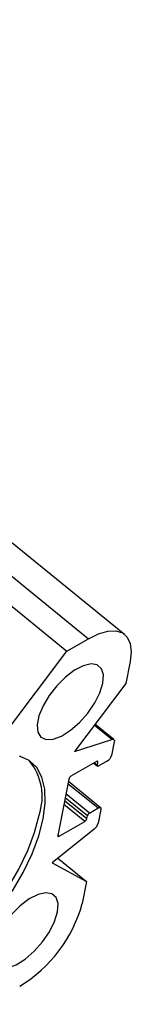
# Model space of a CAD drawing. Extents: x 28 to 325, y 10 to 291.
# Tile 7 of 10: x 206.49 to 211.03, y 27.26 to 67.44. Entities that reach past the tile are written whole.
import ezdxf

# ---------------------------------------------------------------- set-up
doc = ezdxf.new("R2010")
doc.units = 0
doc.layers.get('0').update_dxf_attribs({"linetype": 'CONTINUOUS'})

msp = doc.modelspace()

# ---------------------------------------------------------------- linework, layer by layer
at = {"color": 7, "linetype": 'CONTINUOUS'}
for p, q in [((178.464048, 67.267421), (209.290604, 42.182115)), ((210.758579, 42.354875), (179.932021, 67.440182)), ((177.585369, 66.76017), (208.411924, 41.674864)), ((208.411924, 41.674864), (209.290604, 42.182115)), ((205.890188, 38.329467), (208.411924, 41.674864)), ((210.986357, 41.252579), (210.810083, 40.3603)), ((210.810083, 40.3603), (208.712796, 37.577988)), ((210.319547, 38.065224), (209.55131, 38.690381)), ((208.712796, 37.577988), (210.241759, 38.071125)), ((210.338529, 37.973367), (210.229205, 37.419989)), ((209.615863, 37.169287), (208.57288, 36.567186)), ((209.507317, 37.106624), (209.656928, 36.984877)), ((209.649337, 37.021619), (209.672386, 37.138304)), ((210.059413, 37.194737), (209.70586, 36.990635)), ((208.487982, 36.454562), (208.034045, 34.156803)), ((209.777818, 35.285471), (208.467646, 36.35163)), ((209.218448, 34.840545), (209.241503, 34.957227)), ((209.326396, 35.069854), (209.679949, 35.273956)), ((209.793001, 35.211986), (209.683677, 34.658608)), ((208.090573, 34.125817), (209.133555, 34.727918)), ((209.518398, 34.409574), (207.815716, 33.037122)), ((207.815716, 33.037122), (209.212122, 32.271675)), ((208.044686, 33.221683), (209.212122, 32.271675)), ((209.212122, 32.271675), (209.035848, 31.379396))]:
    msp.add_line(p, q, dxfattribs=at)
at = {"color": 8, "linetype": 'CONTINUOUS'}
for p, q in [((210.241759, 38.071125), (209.524494, 38.654804)), ((209.529287, 37.11931), (209.649337, 37.021619)), ((209.672386, 37.138304), (209.627273, 37.175014)), ((208.452132, 36.273099), (209.679949, 35.273956)), ((209.326396, 35.069854), (208.368429, 35.849405)), ((209.133555, 34.727918), (208.283527, 35.419633)), ((208.314451, 35.576179), (209.218448, 34.840545)), ((209.241503, 34.957227), (208.337505, 35.69286)), ((208.036598, 34.169738), (208.090573, 34.125817))]:
    msp.add_line(p, q, dxfattribs=at)
at = {"color": 7, "linetype": 'CONTINUOUS', "flags": 128}
for points in [[(209.290604, 42.182115), (209.696276, 42.379632), (210.070003, 42.48678), (210.397428, 42.499432), (210.665959, 42.417109), (210.865283, 42.242975), (210.987741, 41.983716), (211.028621, 41.649301), (210.986357, 41.252579)], [(209.872502, 40.371003), (209.895097, 40.70586), (209.817687, 40.959116), (209.64601, 41.111991), (209.392802, 41.153144), (209.076839, 41.079525), (208.721561, 40.896592), (208.353306, 40.617917), (207.999398, 40.264159), (207.686075, 39.861567), (207.436583, 39.439987), (207.26942, 39.030693), (207.196986, 38.664038), (207.224647, 38.36722), (207.350364, 38.162243), (207.564806, 38.064316), (207.852064, 38.080703), (208.190843, 38.210184), (208.556009, 38.44316), (208.920483, 38.762349), (209.257237, 39.144079), (209.541288, 39.560041), (209.751576, 39.979381), (209.872502, 40.371003)], [(210.241759, 38.071125), (210.267014, 38.076943), (210.28945, 38.077271), (210.308478, 38.072097), (210.323587, 38.061559), (210.334371, 38.04594), (210.340548, 38.025653), (210.341946, 38.001244), (210.338529, 37.973367)], [(207.447843, 34.836247), (207.530623, 35.476624), (207.512827, 36.045706), (207.394863, 36.530779), (207.179355, 36.921009), (206.871125, 37.207675), (206.477055, 37.384377)], [(209.672386, 37.138304), (209.673793, 37.151528), (209.672435, 37.162673), (209.66835, 37.171316), (209.661706, 37.177121), (209.652756, 37.179865), (209.641842, 37.179442), (209.629384, 37.175872), (209.615863, 37.169287)], [(209.70586, 36.990635), (209.692339, 36.984051), (209.67988, 36.98048), (209.668967, 36.980057), (209.660016, 36.982801), (209.653372, 36.988606), (209.649287, 36.997249), (209.647924, 37.008397), (209.649337, 37.021619)], [(199.000075, 27.511528), (199.01254, 27.503198), (199.406609, 27.326497), (199.87772, 27.263705), (200.415341, 27.316229), (201.007463, 27.482897), (201.640861, 27.759983), (202.301388, 28.141297), (202.974289, 28.618321), (203.64453, 29.1804), (204.297138, 29.81498), (204.917533, 30.507885), (205.491864, 31.243632), (206.007298, 32.00579), (206.452317, 32.777334), (206.816988, 33.541024), (207.09316, 34.279806), (207.274656, 34.977178)], [(209.679949, 35.273956), (209.706997, 35.287122), (209.731909, 35.294267), (209.75374, 35.295109), (209.771641, 35.289621), (209.78493, 35.278012), (209.793094, 35.260728), (209.79582, 35.238433), (209.793001, 35.211986)], [(206.180479, 31.864862), (206.625504, 32.636403), (206.990169, 33.400097), (207.266341, 34.138878), (207.447843, 34.836247)], [(208.034045, 34.156803), (208.032637, 34.143578), (208.034001, 34.132431), (208.03808, 34.123791), (208.044724, 34.117985), (208.053675, 34.115242), (208.064593, 34.115662), (208.077047, 34.119235), (208.090573, 34.125817)], [(208.028383, 31.03636), (208.050977, 31.371216), (207.973567, 31.624472), (207.80189, 31.777347), (207.548682, 31.8185), (207.232719, 31.744882), (206.877442, 31.561948), (206.509186, 31.283273), (206.155279, 30.929517), (205.841955, 30.526923), (205.592463, 30.105343), (205.425301, 29.696049), (205.352866, 29.329394), (205.380533, 29.032573), (205.506245, 28.8276), (205.720687, 28.729672), (206.007944, 28.746059), (206.346723, 28.87554), (206.71189, 29.108515), (207.076364, 29.427705), (207.413117, 29.809435), (207.697168, 30.225397), (207.907457, 30.644738), (208.028383, 31.03636)]]:
    msp.add_lwpolyline(points, dxfattribs=at)
at = {"color": 7, "linetype": 'CONTINUOUS'}
for centre, radius, start, end in [((209.861578, 37.520482), 0.381114, 301.2716115, 344.7113687), ((205.088123, 35.737878), 2.31508, 340.8170763, 39.1446648), ((208.671818, 36.404294), 0.190585, 121.2736795, 164.7067825), ((209.425318, 34.906983), 0.190559, 121.2731768, 164.7121908), ((209.034629, 34.890791), 0.190563, 301.2736901, 344.7120494), ((209.224897, 34.783728), 0.475536, 308.1120694, 344.7451005), ((203.521191, 32.887016), 5.717024, 301.2726292, 344.7098584)]:
    msp.add_arc(centre, radius, start, end, dxfattribs=at)

doc.saveas('drawing.dxf')
